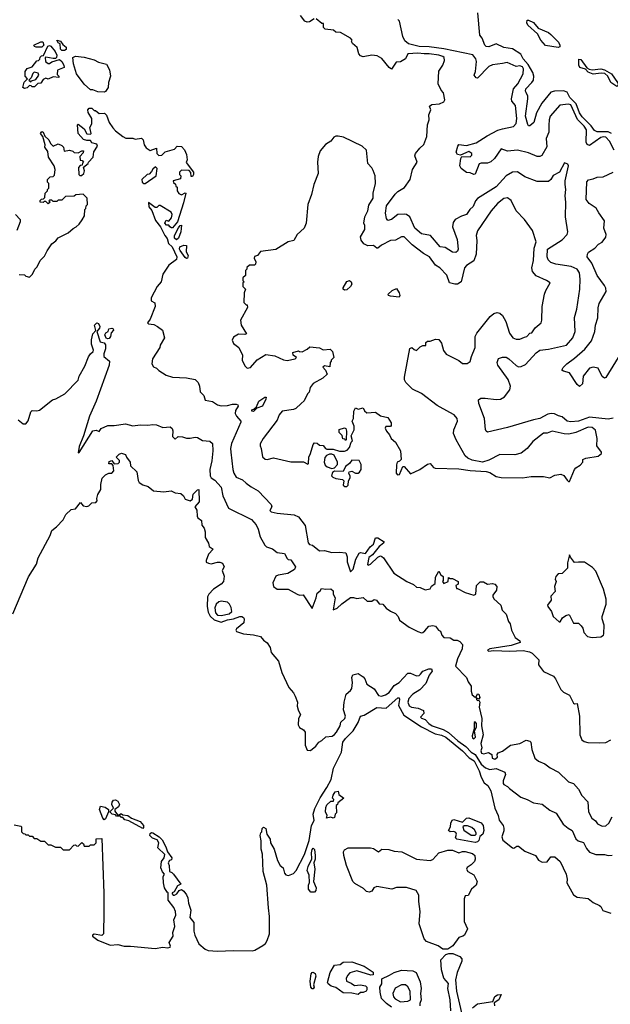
# Model space of a CAD drawing. Extents: x 2239805 to 2396427, y 665731 to 772158.
# Tile 137 of 256: x 2318586 to 2323332, y 703589 to 711500. Entities that reach past the tile are written whole.
import ezdxf

# ---------------------------------------------------------------- set-up
doc = ezdxf.new("R2010")
doc.units = 0

msp = doc.modelspace()

# ---------------------------------------------------------------- linework, layer by layer
at = {"layer": '0CON05XD'}
for points in [[(2320952.3, 711507.7), (2320915, 711482), (2320895, 711480), (2320878.3, 711488.3), (2320843.3, 711535)], [(2322980, 708885), (2323030, 708945), (2323050, 708995), (2323042.7, 709107.3), (2323063.6, 709173.6), (2323085.7, 709335), (2323090, 709415), (2323085.4, 709465.4), (2323065, 709495.6), (2323017.5, 709517.5), (2322895, 709536.7), (2322855, 709550), (2322831.7, 709571.7), (2322823.9, 709593.9), (2322827.5, 709655), (2322945, 709730), (2322984, 709775), (2322989.2, 709795), (2322971.9, 709915), (2322975.6, 710035), (2322968.1, 710085), (2322975.6, 710135), (2322969.2, 710175), (2322970, 710205), (2322997, 710327), (2322990, 710340), (2322965, 710350), (2322923.3, 710275), (2322873.1, 710246.9), (2322854.3, 710215), (2322835, 710200.6), (2322745, 710200), (2322645, 710237.3), (2322585, 710276.7), (2322545, 710276), (2322495, 710244.3), (2322413.8, 710156.2), (2322265, 710064.3), (2322248.1, 710045), (2322230.3, 709999.7), (2322203.8, 709975), (2322175, 709933.8), (2322135, 709920), (2322086.4, 709893.6), (2322068.3, 709871.7), (2322063.3, 709835), (2322100, 709735), (2322110, 709655), (2322105, 709640), (2322091.7, 709628.3), (2322065, 709631.2), (2322005, 709670.8), (2321965, 709676), (2321887, 709767), (2321815, 709780), (2321762, 709825), (2321722, 709915), (2321695, 709936), (2321676.1, 709936.1), (2321625, 709934.4), (2321574.4, 709895.6), (2321545, 709887.1), (2321532.6, 709902.6), (2321524.8, 709945), (2321534.7, 710005.2), (2321602.6, 710097.4), (2321625, 710119.2), (2321678, 710152), (2321724.3, 710215), (2321743, 710297), (2321778.6, 710355), (2321762.2, 710405), (2321766.3, 710423.7), (2321801.1, 710468.9), (2321834, 710496), (2321858.3, 710561.7), (2321864, 710655), (2321876.1, 710696.1), (2321873.8, 710735), (2321890, 710775), (2321880, 710805), (2321898.3, 710818.3), (2321960, 710825), (2321995, 710840), (2322002.5, 710855), (2321991.7, 710911.7), (2321972.5, 710935), (2321947.5, 710985), (2321953.6, 711086.4), (2321986.7, 711135), (2321998.3, 711171.7), (2321996.7, 711195), (2321986.7, 711205), (2321955, 711214.4), (2321875, 711226.2), (2321835.6, 711224.4), (2321785, 711231.8), (2321704.5, 711225.5), (2321685.5, 711184.5), (2321645, 711161.2), (2321612.1, 711157.9), (2321573, 711103), (2321555, 711116.2), (2321495, 711188), (2321459.1, 711209.1), (2321415, 711214.3), (2321345, 711202.5), (2321325, 711208.6), (2321311.4, 711225), (2321297.7, 711277.7), (2321259.3, 711309.3), (2321253.3, 711325), (2321256.4, 711336.4), (2321245, 711352.5), (2321165, 711396.7), (2321125, 711400), (2321106.4, 711416.4), (2321040, 711425), (2321028.3, 711438.3), (2321028.3, 711468.3), (2321015, 711470), (2320967.7, 711507.7)], [(2323361.8, 710451.8), (2323326.2, 710525), (2323295.7, 710555), (2323275, 710557.6), (2323255, 710552.1), (2323165, 710490), (2323145, 710496.2), (2323138.1, 710515), (2323141.1, 710615), (2323121.8, 710645), (2323068.4, 710698.4), (2323015, 710816.6), (2322995, 710820.5), (2322925, 710814.3), (2322848.9, 710725), (2322839.5, 710695), (2322837.3, 710652.7), (2322838.9, 710595), (2322817.1, 710545), (2322821.7, 710478.3), (2322782.3, 710407.7), (2322765, 710400), (2322745, 710400), (2322675, 710430), (2322585, 710450.8), (2322505, 710443.3), (2322455, 710462.5), (2322400, 710385), (2322372.2, 710357.8), (2322345, 710347.8), (2322295, 710347.5), (2322278.9, 710341.1), (2322245, 710260), (2322235, 710256.2), (2322205, 710268.8), (2322175, 710271.2), (2322133.3, 710305), (2322123.3, 710325), (2322130, 710385), (2322140, 710400), (2322205, 710398), (2322218, 710412), (2322218.6, 710425), (2322195, 710440), (2322127.5, 710412.5), (2322105, 710417.5), (2322093.3, 710435), (2322106, 710485), (2322115, 710496), (2322175, 710489.2), (2322255, 710510), (2322342.6, 710567.4), (2322428.3, 710611.7), (2322466.1, 710623.9), (2322555, 710641.9), (2322574.6, 710665.4), (2322579.6, 710705), (2322570.3, 710810.3), (2322541.8, 710845), (2322538.7, 710865), (2322553.9, 710945), (2322587.6, 710985), (2322630.9, 711065), (2322635.4, 711104.6), (2322625, 711122.5), (2322605, 711129.3), (2322574.4, 711124.4), (2322503, 711157), (2322465, 711146.7), (2322385, 711137.5), (2322355, 711124.2), (2322265, 711030), (2322255, 711032.5), (2322237.5, 711055), (2322248.8, 711085), (2322257.5, 711165), (2322252, 711185), (2322227.8, 711217.8), (2321995, 711265.4), (2321875, 711283.2), (2321795, 711284.1), (2321754.2, 711295.8), (2321710, 711305), (2321680.3, 711330.3), (2321664.3, 711365), (2321637, 711487), (2321625, 711502.5)], [(2323342.3, 710585), (2323315, 710598.3), (2323225, 710599.4), (2323205, 710608.5), (2323177.1, 710647.1), (2323105, 710718.2), (2323085, 710751.5), (2323057, 710825), (2323007.1, 710875), (2322985, 710918.1), (2322955, 710928.5), (2322883.1, 710926.9), (2322853.1, 710916.9), (2322781.5, 710828.5), (2322739.5, 710750.5), (2322717.5, 710675), (2322685, 710647.5), (2322675, 710647.5), (2322668.3, 710658.3), (2322650.9, 710725), (2322670, 710865), (2322669.2, 710885), (2322655.6, 710915.6), (2322650, 710925), (2322652.5, 710945), (2322702.5, 710995), (2322714.4, 711015), (2322718.2, 711045), (2322708.8, 711075), (2322670.8, 711140.8), (2322631.8, 711185), (2322612.1, 711222.1), (2322546.5, 711266.5), (2322476.9, 711276.9), (2322415, 711305.7), (2322355, 711282), (2322335, 711284), (2322322.5, 711295), (2322301.2, 711351.2), (2322283.1, 711375), (2322268.1, 711555)], [(2322912.3, 711277.7), (2322812.2, 711292.2), (2322772.2, 711335), (2322747.4, 711387.4), (2322670, 711455), (2322661.1, 711475), (2322662.9, 711497.1), (2322675, 711497.5), (2322715, 711478), (2322751.9, 711431.9), (2322835, 711396.2), (2322855, 711381.2), (2322915, 711318.8), (2322927.1, 711295), (2322925, 711281.2), (2322912.3, 711277.7)], [(2318718.3, 711278.3), (2318703.6, 711283.6), (2318700, 711295), (2318755, 711322.5), (2318771.7, 711321.7), (2318780, 711295), (2318765, 711280), (2318718.3, 711278.3)], [(2318945, 711252.5), (2318925, 711252.5), (2318913.9, 711263.9), (2318910, 711305), (2318894.1, 711314.1), (2318884, 711336), (2318915, 711326.7), (2318931.7, 711301.7), (2318958.3, 711278.3), (2318958.3, 711261.7), (2318945, 711252.5)], [(2318625, 710947.5), (2318610, 710955), (2318623, 710997), (2318650, 711025), (2318630, 711045), (2318630, 711085), (2318645, 711107.5), (2318685, 711120), (2318725, 711170), (2318738.3, 711171.7), (2318748.3, 711181.7), (2318751.7, 711198.3), (2318761.7, 711208.3), (2318778.3, 711211.7), (2318811.7, 711288.3), (2318825, 711292.5), (2318835, 711287.5), (2318871.2, 711245), (2318883.8, 711215), (2318882.5, 711195), (2318875, 711187.5), (2318855, 711187.5), (2318795, 711200), (2318790, 711195), (2318793, 711163), (2318815, 711147.5), (2318825, 711147.5), (2318845, 711162.5), (2318905, 711180), (2318924.3, 711164.3), (2318941.2, 711135), (2318943, 711117), (2318890, 711095), (2318888.3, 711058.3), (2318900, 711045), (2318900, 711035), (2318855, 711040), (2318815, 711022.5), (2318795, 711030), (2318775, 711020), (2318755, 710990), (2318733, 710987), (2318705, 710960), (2318685, 710960), (2318678.3, 710968.3), (2318665, 710970), (2318645, 710952.5), (2318625, 710947.5)], [(2319265, 710917.5), (2319215, 710920), (2319175, 710936.7), (2319155, 710937.5), (2319105, 710982.5), (2319042.5, 711065), (2319017.5, 711145), (2319013.6, 711196.4), (2319035, 711206), (2319105, 711200), (2319185, 711178), (2319218.3, 711158.3), (2319283, 711143), (2319307, 711097), (2319316.1, 711046.1), (2319298.8, 710995), (2319295.8, 710954.2), (2319275, 710923.3), (2319265, 710917.5)], [(2323385, 710962.5), (2323336.2, 710995), (2323312.5, 711045), (2323288.1, 711068.1), (2323258.8, 711071.2), (2323195, 711061.4), (2323155, 711078), (2323131.4, 711101.4), (2323088, 711115), (2323078.9, 711135), (2323078.3, 711181.7), (2323095, 711180), (2323143.9, 711113.9), (2323161.9, 711101.9), (2323185, 711096.7), (2323255, 711105.6), (2323285, 711096.5), (2323341.2, 711065), (2323390, 710995), (2323393.8, 710975), (2323385, 710962.5)], [(2318675, 711000), (2318681.7, 711008.3), (2318715, 711020), (2318740, 711055), (2318735, 711070), (2318702.5, 711077.5), (2318691.7, 711068.3), (2318678.3, 711031.7), (2318660, 711015), (2318675, 711000)], [(2319125, 710530), (2319098.3, 710538.3), (2319056.4, 710586.4), (2319050, 710655), (2319055, 710660), (2319103.9, 710623.9), (2319125, 710582.5), (2319155, 710580), (2319160, 710585), (2319150, 710635), (2319166.4, 710663.6), (2319166.2, 710705), (2319136.2, 710755), (2319133.3, 710776.7), (2319145, 710790), (2319165, 710790), (2319185, 710770), (2319195, 710770), (2319225, 710747.5), (2319268.3, 710748.3), (2319283.3, 710733.3), (2319304.2, 710675), (2319335, 710631.2), (2319355, 710606.2), (2319415, 710562.5), (2319438.3, 710548.3), (2319495, 710547.5), (2319515, 710540), (2319565, 710548.8), (2319578, 710535), (2319585.8, 710495), (2319601.7, 710471.7), (2319635, 710450), (2319685, 710467.5), (2319687.5, 710425), (2319705, 710410), (2319728.3, 710411.7), (2319755, 710437.5), (2319830.7, 710459.3), (2319850, 710485), (2319885, 710480), (2319910, 710455), (2319926.4, 710416.4), (2319932.5, 710375), (2319923, 710353), (2319982.5, 710275), (2319982.5, 710255), (2319975, 710240), (2319965, 710240), (2319961.7, 710271.7), (2319948.3, 710288.3), (2319885, 710290), (2319870, 710275), (2319870, 710255), (2319880, 710245), (2319878.3, 710221.7), (2319820, 710205), (2319821.7, 710191.7), (2319838.3, 710178.3), (2319841.7, 710161.7), (2319850, 710155), (2319850, 710125), (2319863.6, 710103.6), (2319885, 710092.5), (2319915, 710110), (2319920, 710105), (2319900.9, 710029.1), (2319853.3, 709875), (2319815, 709827.5), (2319805, 709827.5), (2319792.5, 709835), (2319785, 709850), (2319765, 709850), (2319752.5, 709865), (2319761.7, 709888.3), (2319785, 709880), (2319805, 709907.5), (2319810, 709935), (2319803.9, 709953.9), (2319715, 710007.5), (2319705, 710007.5), (2319688.3, 709991.7), (2319675, 709990), (2319620, 710030), (2319622.5, 709995), (2319647, 709967), (2319676.4, 709886.4), (2319716.7, 709835), (2319751.2, 709765), (2319771.4, 709741.4), (2319782.3, 709702.3), (2319811.2, 709675), (2319848.8, 709595), (2319845, 709573.3), (2319785, 709527.5), (2319736.7, 709455), (2319722, 709395), (2319689.4, 709355), (2319641.8, 709265), (2319642.3, 709242.3), (2319672.5, 709225), (2319673.3, 709195), (2319633.8, 709095), (2319613.9, 709063.9), (2319620, 709055), (2319665, 709050.8), (2319693.3, 709035), (2319734.4, 709004.4), (2319748.9, 708945), (2319716, 708885), (2319712, 708865), (2319653.3, 708775), (2319647.5, 708735), (2319660.7, 708710.7), (2319685, 708700), (2319705, 708680), (2319762.5, 708645), (2319815, 708626.7), (2319925, 708623.3), (2319995, 708610), (2320018.8, 708585), (2320030, 708555), (2320035, 708510), (2320065, 708480), (2320075, 708442.5), (2320135, 708433.3), (2320176.6, 708406.6), (2320205, 708396.9), (2320255, 708399.2), (2320295, 708411.2), (2320325, 708411.2), (2320337.5, 708405), (2320342.5, 708395), (2320319.7, 708360.3), (2320317.1, 708335), (2320327.1, 708315), (2320363.8, 708275), (2320364, 708265), (2320287.5, 708095), (2320280, 708055), (2320281.4, 708025), (2320297.5, 707885), (2320306, 707855), (2320326.7, 707825), (2320375, 707803.3), (2320406.7, 707775), (2320445, 707746.2), (2320503.3, 707715), (2320607.5, 707605), (2320613.3, 707585), (2320596, 707555), (2320606.2, 707545), (2320655, 707533.9), (2320790.6, 707520.6), (2320826, 707505), (2320878.9, 707435), (2320905, 707297.5), (2320915, 707282), (2320938.3, 707278.3), (2320995, 707232), (2321035, 707235.6), (2321095, 707217.5), (2321155, 707221.4), (2321206, 707216), (2321217.3, 707185), (2321218.5, 707145), (2321245, 707062.5), (2321266.5, 707085), (2321287.3, 707165), (2321315, 707212.5), (2321325, 707217.8), (2321365, 707210), (2321400.8, 707265), (2321428, 707285), (2321445, 707336.2), (2321465, 707336), (2321513.8, 707305), (2321510, 707295), (2321475, 707267.5), (2321420, 707200), (2321390.8, 707179.2), (2321381.2, 707121.2), (2321385, 707117.5), (2321405, 707126.2), (2321465, 707182.5), (2321485, 707190.8), (2321495, 707188), (2321510, 707175), (2321592.3, 707052.3), (2321696.4, 706986.4), (2321750.7, 706960.7), (2321775, 706941.2), (2321805, 706938.8), (2321845, 706920), (2321883.6, 706926.4), (2321895, 706947.5), (2321925, 706970), (2321928.3, 707021.7), (2321955, 707070), (2321970.7, 707040.7), (2321990, 707025), (2321990, 706995), (2321982.5, 706985), (2321995, 706970), (2322030, 706985), (2322031.7, 707018.3), (2322045, 707010), (2322065, 707010), (2322110, 706985), (2322110, 706965), (2322090, 706955), (2322095, 706930), (2322105, 706930), (2322165, 706896.7), (2322235, 706876.7), (2322252.5, 706885), (2322257.5, 706955), (2322285, 706982.2), (2322311.9, 706981.9), (2322345, 706965.5), (2322385, 706969.5), (2322403.8, 706963.8), (2322418.6, 706945), (2322418, 706915), (2322387.5, 706875), (2322387.5, 706865), (2322397, 706847), (2322452.5, 706795), (2322462.5, 706755), (2322495, 706722.5), (2322512.5, 706665), (2322527, 706647), (2322536.7, 706595), (2322567, 706537), (2322605, 706510), (2322606.7, 706495), (2322535, 706471.5), (2322363.3, 706445), (2322346, 706435), (2322354, 706425), (2322395, 706431.5), (2322525, 706426.9), (2322632.7, 706432.7), (2322681.7, 706421.7), (2322705, 706410), (2322756.1, 706356.1), (2322755.7, 706315), (2322795, 706263.8), (2322875.9, 706225.9), (2322892.5, 706205), (2322935, 706117.5), (2322956.4, 706096.4), (2323005, 706072.5), (2323037, 706007), (2323045, 706002.5), (2323066, 706006), (2323083.8, 705905), (2323087.7, 705755), (2323102.4, 705712.4), (2323120.4, 705700.4), (2323152, 705692), (2323245, 705689.5), (2323295, 705692.2), (2323335, 705712.5)], [(2318583, 709453), (2318625, 709450), (2318635, 709440), (2318665, 709430), (2318690, 709455), (2318707.5, 709495), (2318727.5, 709515), (2318750, 709565), (2318785, 709600), (2318806.4, 709643.6), (2318845, 709700), (2318876.4, 709723.6), (2318895, 709747.5), (2318975, 709787.5), (2319015, 709822.5), (2319040, 709835), (2319063, 709857), (2319087, 709893), (2319107.5, 709925), (2319110, 709975), (2319118.3, 709981.7), (2319120, 710005), (2319130, 710015), (2319127, 710067), (2319097, 710097), (2319038.3, 710091.7), (2319025, 710082.5), (2318955, 710080), (2318925, 710050), (2318895, 710050), (2318885, 710040), (2318855, 710040), (2318845, 710050), (2318825, 710050), (2318820, 710045), (2318830, 710035), (2318815, 710020), (2318795, 710040), (2318781.7, 710038.3), (2318775, 710030), (2318750, 710035), (2318751.7, 710048.3), (2318761.7, 710058.3), (2318778.3, 710061.7), (2318788.3, 710071.7), (2318790, 710105), (2318810, 710125), (2318810, 710135), (2318820, 710145), (2318820, 710185), (2318810, 710195), (2318810, 710215), (2318831.7, 710238.3), (2318855, 710240), (2318865, 710250), (2318870, 710295), (2318862.5, 710325), (2318817.5, 710395), (2318811.7, 710441.7), (2318787.5, 710475), (2318790, 710495), (2318771.7, 710561.7), (2318752.5, 710585), (2318765, 710602.5), (2318775, 710597.5), (2318787.5, 710565), (2318820, 710535), (2318832.5, 710505), (2318855, 710482.5), (2318895, 710502.5), (2318925, 710490), (2318936.7, 710475), (2318943, 710443), (2318985, 710452.5), (2319013.9, 710443.9), (2319025, 710432.5), (2319055, 710430), (2319085, 710447.5), (2319100, 710445), (2319095, 710430), (2319068.3, 710401.7), (2319071.7, 710371.7), (2319088.3, 710368.3), (2319100, 710355), (2319091.7, 710348.3), (2319088.3, 710331.7), (2319071.7, 710328.3), (2319058.3, 710311.7), (2319060, 710255), (2319068.3, 710248.3), (2319081.7, 710248.3), (2319102.5, 710265), (2319107.5, 710285), (2319100, 710315), (2319136.4, 710343.6), (2319140, 710355), (2319177.5, 710395), (2319183, 710437), (2319210, 710485), (2319205, 710500), (2319165, 710510), (2319155, 710530), (2319125, 710530)], [(2323005, 707790), (2323043.9, 707886.1), (2323055, 707900), (2323089.3, 707920.7), (2323110, 707945), (2323110, 707965), (2323135, 707976.2), (2323235, 707992.5), (2323260, 708015), (2323260, 708025), (2323223.3, 708075), (2323226.2, 708135), (2323211.7, 708201.7), (2323185, 708223.3), (2323155, 708225.8), (2323055, 708184), (2322999.5, 708170.5), (2322962.3, 708172.3), (2322865, 708193.3), (2322825, 708176.7), (2322795, 708177.5), (2322708.3, 708111.7), (2322662.5, 708055), (2322615, 708017.5), (2322565, 708003.3), (2322445, 708007.5), (2322355, 707960), (2322304.1, 707945.9), (2322220.9, 707960.9), (2322187.3, 707977.3), (2322166.1, 707996.1), (2322092.5, 708125), (2322072.9, 708175), (2322074.2, 708205.8), (2322103.3, 708275), (2322100, 708295), (2322075.9, 708325.9), (2322042.5, 708345), (2321939.5, 708399.5), (2321815.8, 708495.8), (2321741.7, 708531.7), (2321687.5, 708585), (2321677.5, 708605), (2321677.5, 708627.5), (2321721.2, 708858.8), (2321737, 708867), (2321755, 708850), (2321775, 708842.5), (2321805, 708872.5), (2321825, 708882.5), (2321848.3, 708881.7), (2321850, 708905), (2321863, 708917), (2321885, 708917.5), (2321928.3, 708931.7), (2321955, 708930), (2321975, 708900), (2321991.7, 708841.7), (2322013.6, 708813.6), (2322115, 708762.5), (2322145, 708737.5), (2322181.7, 708738.3), (2322206.2, 708753.8), (2322216, 708795), (2322246.4, 708865), (2322246.9, 708955), (2322259.8, 708980.2), (2322365.8, 709115), (2322395, 709138.6), (2322423.4, 709146.6), (2322445, 709140.8), (2322465, 709123.8), (2322491.9, 709075), (2322521.1, 708981.1), (2322548.8, 708945), (2322575, 708934), (2322605, 708933.8), (2322641.7, 708948.3), (2322660, 708955), (2322685, 708980), (2322700, 708985), (2322727, 709023), (2322777.5, 709065), (2322782.5, 709085), (2322783.3, 709195), (2322803.3, 709295), (2322812.5, 709325), (2322847.5, 709385), (2322820, 709405), (2322735, 709441.9), (2322706.9, 709476.9), (2322701.9, 709505), (2322715.3, 709564.7), (2322719.4, 709665), (2322736.2, 709715), (2322707.5, 709805), (2322641.2, 709895), (2322576.2, 709965), (2322535, 710046.7), (2322505, 710068), (2322475, 710062.5), (2322425, 710024.3), (2322373.1, 709965), (2322265, 709803.3), (2322254.4, 709765), (2322259.4, 709725), (2322253.6, 709616.4), (2322236.4, 709563.6), (2322175.8, 709525), (2322159.2, 709505), (2322134, 709395), (2322105, 709375.8), (2322083.6, 709373.6), (2322040, 709385), (2322018.3, 709448.3), (2321962.5, 709505), (2321928, 709528), (2321880, 709595), (2321831.3, 709621.3), (2321740, 709690), (2321675, 709756.2), (2321655, 709756.2), (2321605, 709727.5), (2321565, 709726.2), (2321492.9, 709687.1), (2321465, 709663.3), (2321455, 709663.3), (2321430, 709685), (2321384.1, 709684.1), (2321350, 709700), (2321329.3, 709729.3), (2321323.8, 709755), (2321358.1, 709815), (2321358, 709845), (2321350, 709865), (2321358.8, 709915), (2321384.4, 709965), (2321391.1, 710008.9), (2321425.7, 710065), (2321427.5, 710105), (2321444, 710185), (2321441.2, 710245), (2321427, 710287), (2321415, 710310), (2321383.3, 710345), (2321371.7, 710451.7), (2321336.7, 710485), (2321186.7, 710555), (2321145, 710564), (2321125, 710563.3), (2321110, 710555), (2321085.9, 710524.1), (2321042.3, 710497.7), (2321000, 710445), (2320985, 710400), (2320978.8, 710355), (2320983.8, 710265), (2320948.8, 710175), (2320931.2, 710095), (2320902.5, 710015), (2320888, 709865), (2320871.2, 709825), (2320816.2, 709775), (2320787.5, 709725), (2320742.5, 709715), (2320645, 709653.8), (2320522, 709638), (2320497.5, 709605), (2320473.6, 709596.4), (2320470, 709585), (2320482.5, 709555), (2320480, 709535), (2320471.7, 709528.3), (2320433, 709527), (2320411.7, 709508.3), (2320410, 709495), (2320400, 709485), (2320400, 709445), (2320380, 709425), (2320380, 709405), (2320390, 709395), (2320380, 709385), (2320380, 709355), (2320400, 709335), (2320390, 709305), (2320388.3, 709228.3), (2320405, 709210), (2320415, 709210), (2320417, 709187), (2320360, 709085), (2320366.7, 709045), (2320407.5, 708975), (2320395, 708970), (2320345, 708972.5), (2320305, 708948), (2320294.4, 708925), (2320305, 708898.8), (2320347.5, 708865), (2320377.5, 708805), (2320372.5, 708765), (2320395, 708720), (2320415, 708700), (2320440, 708705), (2320494.4, 708765.6), (2320565, 708810), (2320635, 708798.9), (2320706.1, 708766.1), (2320735, 708762.5), (2320800, 708775), (2320810, 708785), (2320782.5, 708805), (2320780, 708825), (2320825, 708840), (2320833, 708833), (2320855, 708832.5), (2320895, 708852.5), (2320918.3, 708871.7), (2320995, 708862.5), (2321025, 708847.5), (2321081.7, 708851.7), (2321100, 708835), (2321110, 708785), (2321090, 708765), (2321090, 708755), (2321080, 708745), (2321078.3, 708711.7), (2321035, 708717.5), (2321022.5, 708707.5), (2321043.8, 708683.8), (2321057, 708653), (2321020.7, 708619.3), (2320943.6, 708576.4), (2320920, 708545), (2320911.7, 708508.3), (2320897.5, 708495), (2320871.2, 708438.8), (2320846.7, 708415), (2320805, 708377.1), (2320785, 708367.1), (2320694.5, 708355.5), (2320672, 708325), (2320655, 708282.5), (2320542.5, 708135), (2320518.3, 708091.7), (2320517.5, 708075), (2320527.5, 708055), (2320538.3, 707988.3), (2320558.3, 707968.3), (2320575, 707966.7), (2320625, 707980), (2320765, 707946.9), (2320866.1, 707946.1), (2320901.7, 707928.3), (2320906.7, 707935), (2320908.8, 707985), (2320923.3, 708015), (2320943, 708087), (2320955, 708100), (2320975, 708097.5), (2320995, 708080), (2321025, 708077.5), (2321043.6, 708053.6), (2321055, 708050), (2321105, 708050), (2321155, 708032.5), (2321195, 708032.5), (2321218.3, 708041.7), (2321237, 708063), (2321250, 708105), (2321260, 708115), (2321250, 708155), (2321272.5, 708205), (2321272.5, 708235), (2321257.5, 708275), (2321267.5, 708295), (2321270, 708355), (2321285, 708380), (2321305, 708370), (2321345, 708380), (2321357, 708357), (2321375, 708340), (2321445, 708346.7), (2321485, 708316.7), (2321545, 708302.5), (2321571.7, 708261.7), (2321571.7, 708238.3), (2321565, 708232.5), (2321528.3, 708231.7), (2321523, 708217), (2321532.5, 708195), (2321557.5, 708165), (2321570, 708135), (2321606.1, 708106.1), (2321646.4, 708036.4), (2321650, 707965), (2321638.3, 707951.7), (2321620, 707945), (2321613, 707923), (2321610, 707855), (2321623, 707843), (2321637.5, 707845), (2321665, 707910), (2321675, 707910), (2321725, 707850), (2321800, 707885), (2321862.5, 707927.5), (2321885, 707933.3), (2321912.3, 707902.3), (2321925, 707896.7), (2322115, 707890), (2322205, 707877.1), (2322335, 707869.4), (2322365, 707860.6), (2322415, 707830), (2322455, 707822.5), (2322625, 707820), (2322695, 707830.8), (2322795, 707830), (2322845, 707818.8), (2322885, 707840), (2322935, 707847.5), (2322958.3, 707838.3), (2322985, 707800), (2322995, 707790), (2323005, 707790)], [(2319595, 710182.5), (2319682.5, 710245), (2319690, 710305), (2319678.3, 710318.3), (2319655, 710300), (2319645, 710280), (2319625, 710260), (2319610, 710255), (2319567.5, 710215), (2319570, 710195), (2319583, 710183), (2319595, 710182.5)], [(2323485, 708933.3), (2323296.1, 708623.9), (2323285, 708620), (2323265, 708632.5), (2323235, 708700), (2323195, 708708.8), (2323165, 708701.2), (2323114.1, 708635.9), (2323107.5, 708575), (2323085, 708552.5), (2323065, 708567.5), (2323005, 708662.5), (2322956, 708676), (2322943.3, 708685), (2322953.8, 708705), (2322982.5, 708735), (2323045, 708780), (2323127.3, 708852.7), (2323180.2, 708919.8), (2323208.1, 708995), (2323211.9, 709045), (2323230.8, 709105), (2323234, 709185), (2323241.2, 709218.8), (2323298.8, 709315), (2323296.7, 709343.3), (2323286.2, 709365), (2323225.6, 709445.6), (2323182.5, 709542.5), (2323146.7, 709595), (2323147.5, 709615), (2323157, 709633), (2323207.5, 709665), (2323237.5, 709695), (2323265, 709712.5), (2323297, 709753), (2323297.5, 709775), (2323279.2, 709825), (2323285.7, 709885), (2323238.7, 709948.7), (2323218, 709985), (2323161.9, 710021.9), (2323136.9, 710055), (2323142.3, 710197.7), (2323156.1, 710213.9), (2323195, 710222), (2323225, 710235.8), (2323275, 710236.7), (2323355.7, 710274.3)], [(2318552.5, 709935), (2318590, 709895), (2318590, 709875), (2318562.5, 709805)], [(2319845, 709731.2), (2319828.8, 709745), (2319828.8, 709765), (2319861.7, 709828.3), (2319875, 709847.5), (2319885, 709850), (2319881.2, 709795), (2319861.2, 709745), (2319845, 709731.2)], [(2319925, 709580), (2319915, 709590), (2319874.2, 709644.2), (2319868.8, 709655), (2319873.9, 709676.1), (2319905, 709688.8), (2319926.1, 709686.1), (2319922.5, 709635), (2319938.8, 709605), (2319935, 709582.5), (2319925, 709580)], [(2321195, 709326.2), (2321186.2, 709335), (2321186.4, 709345), (2321214.1, 709395.9), (2321235.2, 709405.2), (2321250.5, 709395), (2321255.6, 709374.4), (2321245, 709355.9), (2321215, 709330.5), (2321195, 709326.2)], [(2321635, 709270), (2321565, 709278.8), (2321550, 709285), (2321546.7, 709295), (2321578, 709325), (2321615, 709340), (2321634.3, 709305), (2321640, 709285), (2321635, 709270)], [(2318572.5, 708285), (2318613, 708253), (2318635, 708252.5), (2318653.9, 708276.1), (2318675, 708350), (2318685, 708360), (2318725, 708357.5), (2318745, 708362.5), (2318850, 708445), (2318877, 708453), (2318950, 708495), (2319056.1, 708603.9), (2319063.3, 708635), (2319110, 708715), (2319140, 708790), (2319153.8, 708816.2), (2319175.9, 708834.1), (2319180, 708845), (2319163.9, 708893.9), (2319162.7, 708927.3), (2319173.2, 708976.8), (2319197.5, 709002.5), (2319187.8, 709045), (2319205, 709064.4), (2319219.2, 709059.2), (2319231.1, 709035), (2319227.9, 709022.1), (2319206.7, 708995), (2319232.5, 708912.5), (2319264, 708904), (2319276.2, 708886.2), (2319276, 708855), (2319261.2, 708815), (2319263.3, 708795), (2319306.7, 708755), (2319303.8, 708725), (2319199.6, 708435), (2319147.8, 708315), (2319100, 708155), (2319065, 708070), (2319055, 708020), (2319065, 708022.5), (2319175, 708195.6), (2319200.8, 708200.8), (2319225, 708190), (2319240, 708215), (2319295, 708240), (2319345, 708238.8), (2319435, 708252), (2319495, 708236.2), (2319554.5, 708245.5), (2319615, 708243.1), (2319655, 708248.6), (2319685, 708244.2), (2319735, 708224), (2319795, 708227.5), (2319810, 708215), (2319817, 708197), (2319815, 708150), (2319835, 708130), (2319859.3, 708150.7), (2319895, 708148), (2319925, 708136.2), (2319955, 708136.2), (2319995, 708146.7), (2320015, 708142.5), (2320055, 708117.5), (2320115, 708114), (2320134.5, 708094.5), (2320136.9, 708036.9), (2320130, 707955), (2320114.5, 707885.5), (2320115.9, 707835.9), (2320125, 707817.5), (2320155, 707800), (2320204, 707745), (2320218.6, 707675), (2320264.2, 707574.2), (2320447.5, 707485), (2320485, 707440), (2320502.5, 707405), (2320517.5, 707345), (2320557, 707277), (2320570, 707265), (2320617, 707247), (2320655, 707220), (2320715, 707210), (2320735, 707170), (2320743, 707163), (2320765, 707160), (2320802.5, 707105), (2320795, 707082.5), (2320739.5, 707050.5), (2320663.6, 707036.4), (2320645, 707027.5), (2320621.2, 706975), (2320626.7, 706945), (2320655, 706923.3), (2320743, 706923), (2320815, 706883.3), (2320835, 706876.7), (2320865, 706877.5), (2320935, 706770), (2320968.6, 706855), (2320975, 706892.5), (2320999.3, 706910.7), (2321011.2, 706928.8), (2321045, 706923.3), (2321086.4, 706926.4), (2321105, 706910), (2321103.6, 706883.6), (2321120, 706855), (2321105, 706757.5), (2321137.7, 706772.3), (2321175, 706807.5), (2321245, 706857.5), (2321268.3, 706858.3), (2321295, 706850), (2321345, 706856.7), (2321377, 706827), (2321415, 706827.5), (2321435, 706842.5), (2321452.5, 706835), (2321475, 706807.5), (2321505, 706802.5), (2321530.7, 706770.7), (2321566.4, 706746.4), (2321605, 706730), (2321626.7, 706705), (2321637.5, 706675), (2321715, 706620), (2321785, 706583.3), (2321813.6, 706573.6), (2321825, 706576.7), (2321841.7, 706588.3), (2321872.7, 706627.3), (2321905, 706633.3), (2321926.1, 706626.1), (2321950, 706595), (2321966.4, 706586.4), (2321979.2, 706555), (2321995, 706537.1), (2322045, 706531.9), (2322075, 706515.7), (2322100, 706515), (2322123.3, 706505), (2322145, 706480), (2322142.5, 706445), (2322103.3, 706365), (2322087.5, 706305), (2322176.7, 706215), (2322189.3, 706179.3), (2322212.5, 706145), (2322212.5, 706105), (2322222.5, 706075), (2322245, 706057.5), (2322255, 706060), (2322265, 706082.5), (2322275, 706080), (2322283.3, 706055), (2322275, 706040), (2322255, 706050), (2322257.5, 706037.5)], [(2319295, 708936), (2319281.9, 708941.9), (2319270.9, 708969.1), (2319277.1, 708982.9), (2319297.5, 708995), (2319303, 709017), (2319325, 709022), (2319336, 709015), (2319338.6, 709005), (2319320, 708985), (2319316.4, 708953.6), (2319305, 708939.2), (2319295, 708936)], [(2323355, 708297.8), (2323315, 708291.5), (2323165, 708306.9), (2323075, 708274.6), (2323015, 708268.2), (2322983.8, 708275), (2322945, 708308.8), (2322915, 708315.8), (2322882.5, 708332.5), (2322855.6, 708335.6), (2322830.5, 708329.5), (2322765.5, 708294.5), (2322715, 708285.6), (2322505, 708222.9), (2322345, 708186.7), (2322333.6, 708193.6), (2322327.7, 708207.7), (2322320, 708295), (2322276.2, 708415), (2322273.3, 708445), (2322291.9, 708458.1), (2322325, 708460), (2322415, 708448.2), (2322448.9, 708451.1), (2322480.7, 708469.3), (2322524.6, 708525.4), (2322529.4, 708555), (2322509.8, 708609.8), (2322427.5, 708725), (2322422.5, 708745), (2322433.3, 708776.7), (2322465, 708787.5), (2322495, 708787.5), (2322517.5, 708775), (2322575, 708721.2), (2322595, 708712), (2322615, 708712.5), (2322649.6, 708730.4), (2322735.6, 708824.4), (2322765, 708844), (2322835, 708851.4), (2322980, 708885)], [(2320465, 708352.5), (2320450, 708355), (2320450, 708365), (2320468.3, 708371.7), (2320490, 708390), (2320507.5, 708435), (2320555, 708466.7), (2320566.7, 708466.7), (2320565, 708450), (2320536.7, 708395), (2320491.7, 708378.3), (2320465, 708352.5)], [(2321205, 708120), (2321198.3, 708128.3), (2321181.7, 708131.7), (2321178.3, 708158.3), (2321153, 708183), (2321151.7, 708208.3), (2321195, 708220), (2321207.5, 708215), (2321212.5, 708195), (2321210, 708125), (2321205, 708120)], [(2318532.1, 706725), (2318657.9, 707022.1), (2318721.1, 707125), (2318733.5, 707175), (2318830.6, 707355), (2318845, 707396), (2318882.5, 707425), (2318935, 707480), (2318957, 707523), (2319000, 707565), (2319035, 707570), (2319075, 707620), (2319095, 707593.3), (2319125, 707588.8), (2319142.5, 707595), (2319165, 707617.5), (2319198.3, 707621.7), (2319207.5, 707635), (2319207, 707653), (2319214.1, 707685.9), (2319237.5, 707725), (2319236.7, 707765), (2319247.5, 707815), (2319276.4, 707843.6), (2319303, 707857), (2319325, 707857.5), (2319342.5, 707875), (2319337.5, 707917.5), (2319325, 707930), (2319301.7, 707931.7), (2319305, 707950), (2319325, 707957.5), (2319345, 707930), (2319376.1, 707933.9), (2319386.7, 707945), (2319387, 707957), (2319360, 707985), (2319385, 708010), (2319405, 708017.5), (2319436.4, 708006.4), (2319443.9, 707983.9), (2319472.5, 707945), (2319477.5, 707915), (2319528.3, 707868.3), (2319537, 707797), (2319545, 707782.5), (2319575, 707763.3), (2319618.3, 707748.3), (2319660, 707715), (2319745, 707707.5), (2319803, 707713), (2319835, 707697.5), (2319881.7, 707691.7), (2319902.5, 707675), (2319916.7, 707646.7), (2319955, 707633.3), (2319975, 707647.5), (2319981.2, 707688.8), (2320015, 707723.3), (2320025, 707726.2), (2320027.3, 707625), (2319993.3, 707585), (2320008.7, 707558.7), (2320010.8, 707510.8), (2320017, 707497), (2320047.5, 707475), (2320048.3, 707438.3), (2320067.5, 707415), (2320076.7, 707385), (2320075, 707340), (2320103.3, 707295), (2320108.3, 707268.3), (2320140, 707245), (2320103.3, 707205), (2320083.3, 707155), (2320085, 707142.5), (2320103.6, 707133.6), (2320125, 707127.5), (2320175, 707142.5), (2320195, 707142.5), (2320215, 707132.5), (2320228, 707105), (2320213.6, 707073.6), (2320228.8, 707028.8), (2320224, 706985), (2320205, 706964), (2320142.5, 706925), (2320105.8, 706885), (2320095, 706862.5), (2320091.1, 706785), (2320100.5, 706740.5), (2320117.2, 706707.2), (2320148, 706678), (2320205, 706658.8), (2320255, 706678.8), (2320305, 706686.9), (2320355, 706704), (2320370, 706705), (2320385, 706697.5), (2320390, 706685), (2320387.5, 706655), (2320327.5, 706605), (2320322.5, 706595), (2320327.5, 706585), (2320385, 706565.6), (2320465, 706558.2), (2320520, 706545), (2320544.3, 706514.3), (2320574.2, 706494.2), (2320598.8, 706455), (2320606.2, 706415), (2320666.7, 706345), (2320693.3, 706255), (2320747.5, 706135), (2320785, 706092.5), (2320798.8, 706065), (2320818.8, 706015), (2320816.2, 705985), (2320824.2, 705954.2), (2320843.3, 705915), (2320826, 705884), (2320823.3, 705835), (2320835, 705813.3), (2320867.5, 705795), (2320880, 705775), (2320880.7, 705670.7), (2320895, 705630), (2320921.7, 705628.3), (2320966.4, 705663.6), (2320990, 705695), (2321013, 705707), (2321045, 705737.5), (2321097, 705743), (2321115, 705757.5), (2321132.5, 705775), (2321160, 705825), (2321166.7, 705855), (2321197.5, 705885), (2321203.3, 705905), (2321187.5, 705955), (2321191.9, 706015), (2321208.8, 706081.2), (2321245, 706111.2), (2321254.1, 706125.9), (2321259.2, 706175), (2321253.8, 706215), (2321263.9, 706236.1), (2321305, 706246.2), (2321345, 706220), (2321359.2, 706205), (2321375, 706162), (2321433.2, 706123.2), (2321469.7, 706069.7), (2321494.4, 706064.4), (2321526.2, 706075), (2321555.7, 706095), (2321595, 706151.4), (2321635, 706175.6), (2321705, 706249.1), (2321725, 706249.5), (2321775, 706227.9), (2321795, 706229.4), (2321807.8, 706242.2), (2321825, 706265.5), (2321874.7, 706285.3), (2321895, 706284.2), (2321899.2, 706265), (2321875, 706234.2), (2321848.6, 706165), (2321801.2, 706115), (2321745, 706080.9), (2321712.1, 706045), (2321705.5, 706015), (2321715, 705986), (2321735, 705975.6), (2321788.1, 705968.1), (2321829.5, 705949.5), (2321834.3, 705925.7), (2321806.7, 705895), (2321815, 705886.7), (2321845, 705876), (2321872.5, 705845), (2321900.6, 705825), (2321987.5, 705797.5), (2322031.5, 705771.5), (2322106.1, 705705), (2322171.1, 705661.1), (2322215, 705614.7), (2322245, 705596.7), (2322295, 705517.6), (2322327.8, 705487.8), (2322365, 705474.8), (2322415, 705482.9), (2322484.3, 705454.3), (2322490.8, 705435), (2322471.1, 705385), (2322471.7, 705361.7), (2322475, 705353.8), (2322505, 705338), (2322521.4, 705321.4), (2322611.7, 705251.7), (2322663.9, 705233.9), (2322715, 705206.2), (2322785, 705196.2), (2322845, 705148.8), (2322896.7, 705125), (2322953.3, 705035), (2322992.7, 705002.7), (2323025, 704986.2), (2323055, 704918.8), (2323073.2, 704903.2), (2323115, 704888.8), (2323140.3, 704840.3), (2323165, 704810), (2323215, 704793.3), (2323285, 704793.3), (2323315, 704783.3), (2323347, 704787)], [(2321095, 707892.5), (2321115, 707900), (2321140, 707925), (2321140, 707945), (2321111.7, 708001.7), (2321095, 708010), (2321075, 708010), (2321051.7, 707998.3), (2321037.5, 707982.5), (2321033.3, 707945), (2321041.7, 707921.7), (2321056.1, 707906.1), (2321095, 707892.5)], [(2321198.3, 707748.3), (2321215, 707750), (2321225, 707760), (2321227.5, 707795), (2321241.7, 707818.3), (2321241.7, 707831.7), (2321230, 707855), (2321233.6, 707866.4), (2321255, 707872.5), (2321285, 707857.5), (2321305, 707857.5), (2321317.5, 707865), (2321328.8, 707885), (2321330, 707925), (2321315, 707957.5), (2321255, 707960), (2321236.4, 707933.6), (2321205, 707910), (2321185, 707870), (2321115, 707872.5), (2321098.3, 707861.7), (2321092.5, 707835), (2321102.5, 707825), (2321125, 707813.8), (2321180, 707805), (2321190, 707795), (2321185, 707760), (2321198.3, 707748.3)], [(2323185, 706536.2), (2323255, 706542), (2323277.5, 706555), (2323280, 706565), (2323282.5, 706635), (2323267.5, 706685), (2323267.5, 706705), (2323297.5, 706805), (2323297.5, 706845), (2323276.7, 706925), (2323215, 707070), (2323189.3, 707099.3), (2323125, 707140), (2323075, 707142.5), (2323045, 707137.5), (2323011.7, 707181.7), (2323005, 707200), (2322987.5, 707135), (2322987, 707093), (2322945, 707050), (2322913, 707047), (2322893, 707027), (2322890, 707005), (2322897.5, 706985), (2322882.5, 706945), (2322890, 706905), (2322853.3, 706866.7), (2322857.5, 706835), (2322827.5, 706795), (2322830, 706785), (2322860, 706745), (2322872.5, 706705), (2322921.7, 706661.7), (2322928.3, 706661.7), (2322947, 706693), (2322975, 706712.5), (2323001.7, 706721.7), (2323035, 706650), (2323075, 706650), (2323098.3, 706628.3), (2323111.7, 706611.7), (2323120, 706575), (2323147.5, 706545), (2323185, 706536.2)], [(2320205, 706713.3), (2320268.1, 706725), (2320290, 706745), (2320286.2, 706776.2), (2320270.8, 706805), (2320255, 706820), (2320205, 706828), (2320185, 706822), (2320164.5, 706805), (2320154.6, 706775), (2320159.2, 706735), (2320175, 706716.2), (2320205, 706713.3)], [(2320586.1, 704363.9), (2320571.2, 704545), (2320543.3, 704655), (2320536.4, 704793.6), (2320526.1, 704836.1), (2320527, 704903), (2320518.8, 704945), (2320523.3, 704965), (2320532.5, 704975), (2320535, 705000), (2320545, 705012.5), (2320565, 705000), (2320572.5, 704955), (2320597.5, 704915), (2320602.5, 704885), (2320630, 704835), (2320656.2, 704745), (2320680, 704705), (2320702.5, 704685), (2320712.5, 704642.5), (2320725, 704630), (2320745, 704624), (2320785, 704639.2), (2320807.5, 704665), (2320875, 704792.5), (2320910.8, 704905), (2320929.8, 705025), (2320952.6, 705065), (2320944.1, 705115), (2320957, 705163), (2321001.3, 705248.7), (2321055, 705331.8), (2321087.8, 705395), (2321106.3, 705485), (2321171.4, 705615), (2321183.6, 705695), (2321203.9, 705725), (2321264.5, 705785), (2321305, 705852), (2321325, 705903.3), (2321355, 705912), (2321455, 705973.8), (2321531.7, 705968.3), (2321625, 706050), (2321635, 706050), (2321637.5, 706037.5), (2321630.5, 705990.5), (2321671.8, 705911.8), (2321815, 705817.3), (2321925, 705760.9), (2321975, 705751.8), (2322010, 705735), (2322145, 705625.3), (2322198.3, 705568.3), (2322237.1, 705545), (2322277.8, 705465), (2322293.7, 705413.6), (2322319.4, 705369.4), (2322347, 705347), (2322372.5, 705305), (2322404.7, 705164.7), (2322431.4, 705105), (2322437.7, 705067.7), (2322470, 705025), (2322476.7, 705005), (2322476.4, 704983.6), (2322458.8, 704935), (2322468.3, 704908.3), (2322545, 704847.1), (2322555.6, 704844.4), (2322580, 704860), (2322595, 704860), (2322645, 704820), (2322730, 704785), (2322756, 704746), (2322785, 704731.2), (2322825, 704732.5), (2322855, 704774), (2322885, 704773.8), (2322928.8, 704735), (2322978, 704635), (2322986.4, 704593.6), (2322983.3, 704563.3), (2323037.3, 704467.3), (2323065, 704450), (2323155, 704437.5), (2323195, 704406), (2323245, 704382), (2323256.7, 704375), (2323272, 704342), (2323335, 704320)], [(2322257.5, 706037.5), (2322265, 706030), (2322275, 706032.5), (2322284, 706015), (2322277.8, 705975), (2322300.4, 705885), (2322297.5, 705825), (2322311.2, 705755), (2322292.7, 705685), (2322299.4, 705650.6), (2322292.1, 705625), (2322295.6, 705605.6), (2322315, 705600), (2322351.7, 705611.7), (2322380, 705595), (2322382.5, 705565), (2322405, 705558.8), (2322426, 705575), (2322422.5, 705595), (2322430.7, 705609.3), (2322465, 705622.5), (2322530.3, 705669.7), (2322605.8, 705684.2), (2322655, 705710), (2322684.1, 705704.1), (2322693.9, 705693.9), (2322701.9, 705635), (2322726.2, 705565), (2322755, 705542), (2322805, 705522), (2322849.2, 705489.2), (2322916.7, 705455), (2322995, 705376.7), (2323035, 705362.5), (2323075, 705316.7), (2323102.5, 705265), (2323151.2, 705215), (2323156.2, 705135), (2323183.7, 705083.7), (2323213.9, 705063.9), (2323228, 705038), (2323265, 705020), (2323295, 705023.8), (2323320, 705045), (2323346.2, 705093.8)], [(2322235, 705720.8), (2322249.4, 705735), (2322240, 705785), (2322256.2, 705815), (2322255.8, 705845), (2322245, 705857.5), (2322238.3, 705851.7), (2322237.5, 705802.5), (2322220.8, 705745), (2322225, 705726.7), (2322235, 705720.8)], [(2319575, 705000), (2319461.7, 705061.7), (2319431.2, 705071.2), (2319415, 705090), (2319405, 705090), (2319395, 705100), (2319365, 705100), (2319355, 705110), (2319330, 705115), (2319310, 705135), (2319340, 705165), (2319327.5, 705195), (2319328.3, 705211.7), (2319340, 705230), (2319355, 705232.5), (2319375, 705220), (2319386.7, 705195), (2319380, 705175), (2319350, 705155), (2319351.7, 705141.7), (2319371.7, 705111.7), (2319385, 705110), (2319395, 705120), (2319405, 705120), (2319415, 705110), (2319455, 705106.7), (2319483.6, 705083.6), (2319555, 705057.5), (2319581.2, 705025), (2319581.7, 705008.3), (2319575, 705000)], [(2321105, 705083.3), (2321085, 705092.5), (2321050, 705085), (2321057.5, 705105), (2321044, 705135), (2321045, 705170), (2321055, 705190), (2321085, 705220), (2321108.3, 705221.7), (2321110, 705235), (2321100, 705245), (2321105, 705270), (2321120, 705295), (2321145, 705300), (2321150, 705275), (2321190, 705245), (2321141.7, 705208.3), (2321140, 705195), (2321130, 705185), (2321131.7, 705128.3), (2321120, 705115), (2321115, 705090), (2321105, 705083.3)], [(2319265, 705070), (2319253, 705083), (2319227.5, 705155), (2319235, 705180), (2319271.7, 705171.7), (2319300, 705155), (2319300, 705135), (2319275, 705080), (2319265, 705070)], [(2322245, 704889.6), (2322098.8, 704915), (2322088.8, 704925), (2322096.7, 704955), (2322089.3, 704969.3), (2322075, 704977.5), (2322045, 704974), (2322032.5, 704985), (2322046.4, 705013.6), (2322050, 705045), (2322060.7, 705069.3), (2322075, 705072.5), (2322145, 705052.5), (2322177, 705083), (2322195, 705087.5), (2322295, 705046.7), (2322308.8, 705025), (2322316.2, 704985), (2322306.7, 704955), (2322282, 704938), (2322275.6, 704905), (2322265, 704893.1), (2322245, 704889.6)], [(2318541.7, 705031.7), (2318595, 705020), (2318600, 705015), (2318600, 704975), (2318615, 704960), (2318628.3, 704958.3), (2318635, 704950), (2318655, 704950), (2318665, 704940), (2318685, 704940), (2318701.7, 704921.7), (2318725, 704920), (2318755, 704900), (2318785, 704900), (2318815, 704870), (2318835, 704870), (2318875, 704850), (2318915, 704850), (2318935, 704830), (2318985, 704830), (2319021.7, 704868.3), (2319035, 704870), (2319041.7, 704861.7), (2319055, 704860), (2319085, 704890), (2319098.3, 704878.3), (2319105, 704860), (2319145, 704860), (2319155, 704870), (2319185, 704870), (2319200, 704885), (2319201.7, 704918.3), (2319245, 704920), (2319261.7, 704481.7), (2319261.4, 704328.6), (2319260.6, 704155), (2319245, 704141.9), (2319185, 704150.8), (2319170, 704145), (2319171.2, 704135), (2319215, 704104.2), (2319313.4, 704063.4), (2319375, 704068.9), (2319425, 704054.4), (2319475, 704055.5), (2319675, 704037.1), (2319735, 704047.5), (2319775, 704042), (2319795, 704047.5), (2319797.5, 704055), (2319786.7, 704085), (2319820, 704135), (2319817.5, 704165), (2319833.3, 704215), (2319823.8, 704266.2), (2319840, 704305), (2319838.8, 704335), (2319825, 704367.5), (2319780, 704425), (2319780, 704485), (2319770.7, 704490.7), (2319750, 704525), (2319742.5, 704565), (2319737.5, 704615), (2319750, 704635), (2319733, 704653), (2319718.8, 704685), (2319726.7, 704735), (2319746.7, 704765), (2319751.7, 704791.7), (2319696.2, 704845), (2319703.3, 704885), (2319689.3, 704909.3), (2319653.9, 704923.9), (2319632.5, 704945), (2319635, 704960), (2319645, 704970), (2319655, 704967.5), (2319707.5, 704935), (2319730.7, 704910.7), (2319760, 704855), (2319773, 704813), (2319807.5, 704765), (2319805, 704750), (2319790, 704745), (2319780, 704725), (2319787.5, 704705), (2319790, 704655), (2319808.3, 704648.3), (2319823, 704633), (2319880, 704555), (2319855, 704540), (2319826.7, 704493.3), (2319810, 704485), (2319810, 704475), (2319820, 704465), (2319830, 704465), (2319847.5, 704475), (2319867, 704503), (2319885, 704510), (2319905, 704497.5), (2319925, 704467.5), (2319936, 704445), (2319942.1, 704402.1), (2319961.4, 704345), (2319954.3, 704285), (2319984.3, 704245), (2319984, 704175), (2319992.5, 704145), (2320026, 704075), (2320075, 704031.4), (2320101.7, 704021.7), (2320175, 704014.4), (2320305, 704021.1), (2320455, 704017.1), (2320475, 704022.5), (2320539.8, 704060.2), (2320561.9, 704078.1), (2320575, 704100), (2320593.9, 704153.9), (2320593.9, 704293.9), (2320586.1, 704363.9)], [(2322215, 704948), (2322245, 704948.8), (2322253.3, 704955), (2322253.3, 704965), (2322240.5, 704990.5), (2322218.8, 705008.8), (2322185, 705023.3), (2322157, 705023), (2322147.5, 705015), (2322155, 704986.7), (2322215, 704948)], [(2320925, 704488.6), (2320907.1, 704515), (2320906, 704545), (2320913.6, 704566.4), (2320911.2, 704625), (2320896.7, 704665), (2320903.8, 704695), (2320932.7, 704757.3), (2320929.4, 704805), (2320935, 704831.2), (2320945, 704842), (2320955, 704832.5), (2320961.5, 704785), (2320961.4, 704755), (2320948.8, 704725), (2320957.7, 704675), (2320947.8, 704575), (2320969.1, 704525), (2320966.1, 704503.9), (2320955, 704490), (2320925, 704488.6)], [(2321985, 704030.3), (2321947.2, 704057.2), (2321855, 704093.8), (2321836.2, 704115), (2321795.6, 704235), (2321803.3, 704335), (2321793.1, 704415), (2321794, 704465), (2321772.3, 704502.3), (2321695, 704526.9), (2321614.1, 704525.9), (2321575, 704514.2), (2321455, 704536), (2321432.5, 704525), (2321415, 704496.7), (2321395, 704490.8), (2321372.5, 704495), (2321348.8, 704518.8), (2321279.1, 704559.1), (2321262, 704575), (2321212.3, 704705), (2321189.4, 704785), (2321188.5, 704815), (2321195, 704829.2), (2321225, 704846.4), (2321405, 704845.4), (2321429.9, 704839.9), (2321470, 704815), (2321495, 704835.5), (2321552.6, 704832.6), (2321595, 704820), (2321655.6, 704814.4), (2321775, 704755.8), (2321885, 704744.1), (2321905, 704752.7), (2321955, 704806.3), (2322025, 704827.4), (2322065, 704825.8), (2322115, 704804.4), (2322144.3, 704815.7), (2322165, 704815.7), (2322225, 704799.5), (2322242, 704785), (2322246.2, 704755), (2322239.3, 704735), (2322215, 704710), (2322181.4, 704688.6), (2322176.7, 704675), (2322186.1, 704656.1), (2322235, 704628), (2322261.4, 704575), (2322254.4, 704545.6), (2322217.5, 704515), (2322188.3, 704461.7), (2322165, 704460), (2322157.5, 704435), (2322157.1, 704255), (2322183.8, 704195), (2322160, 704145), (2322147.5, 704135), (2322115, 704126.2), (2322067.5, 704057.5), (2322025, 704032.4), (2321985, 704030.3)], [(2322049.1, 703535), (2322045.3, 703625), (2322026.5, 703715), (2322030.8, 703755), (2321995, 703798.9), (2321975.3, 703865), (2321969.6, 703945), (2322010.4, 703989.6), (2322035, 703997.8), (2322066.2, 703996.2), (2322123.6, 703973.6), (2322138.2, 703955), (2322138, 703935), (2322101.5, 703845), (2322087.3, 703785), (2322094.6, 703694.6), (2322135, 703520)], [(2321305, 703667.5), (2321255, 703679.2), (2321185, 703680), (2321125, 703723.3), (2321090, 703735), (2321065, 703752.5), (2321060, 703765), (2321082, 703845), (2321115, 703903.3), (2321161.7, 703908.3), (2321185, 703926.2), (2321255, 703930), (2321355, 703894), (2321425.6, 703845.6), (2321426.2, 703825), (2321408.3, 703821.7), (2321295, 703857.5), (2321239.7, 703840.3), (2321220.3, 703819.7), (2321208.8, 703795), (2321212.5, 703775), (2321249.3, 703759.3), (2321275, 703740), (2321325, 703744), (2321365, 703736), (2321375, 703726.7), (2321375.8, 703705), (2321368.8, 703695), (2321345, 703684), (2321325, 703683.3), (2321305, 703667.5)], [(2320945, 703713.8), (2320935, 703713.8), (2320926.7, 703725), (2320920, 703775), (2320927.9, 703832.1), (2320935, 703843.8), (2320945, 703846), (2320959.4, 703835), (2320964.5, 703815), (2320946.1, 703746.1), (2320953.3, 703725), (2320945, 703713.8)], [(2321572.5, 703565), (2321532.5, 703595), (2321493.8, 703635), (2321481.2, 703685), (2321480, 703725), (2321496.7, 703753.3), (2321496.2, 703793.8), (2321558.3, 703821.7), (2321595, 703845.4), (2321653, 703863), (2321745, 703857.5), (2321771.4, 703845), (2321805, 703770), (2321812.1, 703715), (2321807.3, 703675), (2321810.8, 703625), (2321800, 703595), (2321800.5, 703575)], [(2321645, 703607.5), (2321705, 703613.8), (2321726, 703625), (2321723, 703693), (2321705, 703730), (2321685, 703743.8), (2321655, 703746), (2321602.4, 703717.6), (2321584.2, 703675), (2321589.4, 703649.4), (2321602.1, 703632.1), (2321645, 703607.5)], [(2322225, 703561.5), (2322265, 703591.5), (2322388.6, 703611.4), (2322405, 703652.5), (2322425, 703663.6), (2322455, 703667.5), (2322436, 703624), (2322399.3, 703600.7), (2322400.8, 703575)]]:
    msp.add_lwpolyline(points, dxfattribs=at)

doc.saveas('drawing.dxf')
